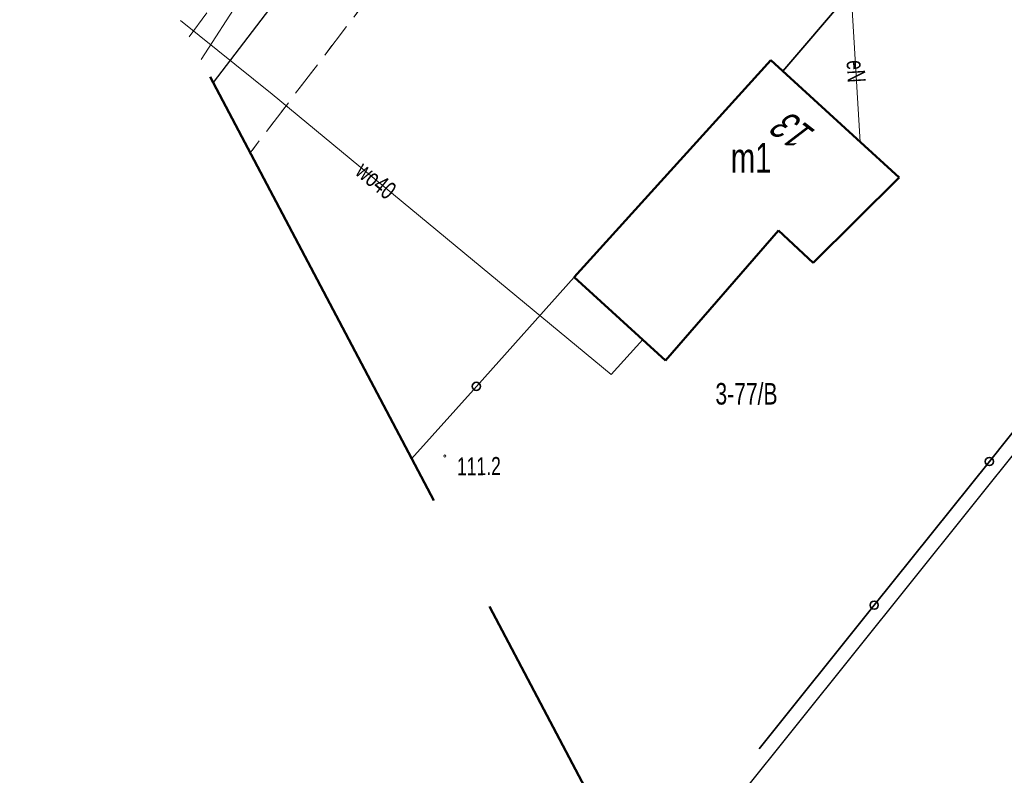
# Model space of a CAD drawing. Header units: metres. Extents: x 7531673 to 7533164, y 5721297 to 5724010.
# Tile 3 of 58: x 7532997 to 7533039, y 5721374 to 5721406. Entities that reach past the tile are written whole.
import ezdxf
from ezdxf.enums import TextEntityAlignment as Align

# ---------------------------------------------------------------- set-up
doc = ezdxf.new("R2010")
doc.units = ezdxf.units.M
for name, pattern in [('2_BUBZ02', [1.75, 1.25, -0.5]), ('3_EGBB01', [0]), ('4_1', [0]), ('4_SUPE_01', [0]), ('4_SUPT_01', [0]), ('4_SUPW_01', [0]), ('GDE', [0]), ('GUK', [2, 1.5, -0.5]), ('GUZ', [1, 0.5, -0.5]), ('L_0_09', [2.5, 2, -0.5])]:
    doc.linetypes.add(name, pattern=pattern)
doc.layers.get('0').update_dxf_attribs({"color": 252})
for name, color, linetype, lineweight in [('BUBZ_L_1', 252, '2_BUBZ02', 18), ('Dzialki', 80, 'GDE', 30), ('EADTD_T_0', 252, 'Continuous', 25), ('EGBB_E_T_0', 252, 'Continuous', 25), ('EGBB_L_0', 252, '3_EGBB01', 50), ('Kontury', 252, 'GUK', 18), ('KTOK_L_4', 252, 'Continuous', 35), ('Numery_uzytkow', 252, 'Continuous', 9), ('RTPW_T_0', 252, 'Continuous', 15), ('SUPE_E_T_3', 240, 'Continuous', 15), ('SUPE_L_3', 240, '4_SUPE_01', 18), ('SUPT_L_0', 30, '4_SUPT_01', 18), ('SUPW_E_T_0', 150, 'Continuous', 15), ('SUPW_L_0', 150, '4_SUPW_01', 18), ('Uzytki', 252, 'GUZ', 18)]:
    doc.layers.add(name, color=color, linetype=linetype, lineweight=lineweight)
doc.layers.add('zakres', color=7, linetype='L_0_09', lineweight=50, true_color=0xff05ff)
doc.styles.get("Standard").update_dxf_attribs({"font": 'arial.ttf'})

# ---------------------------------------------------------------- blocks, each defined once
blk = doc.blocks.new('2_RTPW01')
at = {"linetype": 'Continuous'}
blk.add_circle((0, 0), 0.045, dxfattribs=at)

msp = doc.modelspace()

# ---------------------------------------------------------------- linework, layer by layer
at = {"layer": 'BUBZ_L_1', "linetype": '2_BUBZ02'}
msp.add_line((7533004.557, 5721405.053), (7533010.92, 5721413.58), dxfattribs=at)
at = {"layer": 'Dzialki'}
for p, q in [((7533031.3, 5721436.87), (7533005.569, 5721403.136)), ((7533023.77, 5721368.644), (7533052.5, 5721404.47))]:
    msp.add_line(p, q, dxfattribs=at)
at = {"layer": 'EGBB_L_0', "linetype": '3_EGBB01'}
for p, q in [((7533023.852, 5721398.565), (7533028.85, 5721404.08)), ((7533032.443, 5721400.792), (7533028.85, 5721404.08)), ((7533032.443, 5721400.792), (7533034.212, 5721399.173)), ((7533034.212, 5721399.173), (7533030.62, 5721395.61)), ((7533020.64, 5721395.02), (7533023.852, 5721398.565)), ((7533029.17, 5721396.96), (7533024.45, 5721391.54)), ((7533030.62, 5721395.61), (7533029.17, 5721396.96)), ((7533024.45, 5721391.54), (7533020.64, 5721395.02))]:
    msp.add_line(p, q, dxfattribs=at)
at = {"layer": 'Kontury'}
msp.add_line((7533035.39, 5721437.28), (7533007.114, 5721400.209), dxfattribs=at)
at = {"layer": 'KTOK_L_4'}
for p, q in [((7533029.36, 5721403.61), (7533034.187, 5721409.277)), ((7533020.64, 5721395.02), (7533016.555, 5721390.46)), ((7533042.4, 5721392.88), (7533037.98, 5721387.323)), ((7533016.555, 5721390.46), (7533013.851, 5721387.441)), ((7533037.98, 5721387.323), (7533033.17, 5721381.327)), ((7533033.17, 5721381.327), (7533028.36, 5721375.33))]:
    msp.add_line(p, q, dxfattribs=at)
for centre in [(7533016.555, 5721390.46), (7533037.98, 5721387.323), (7533033.17, 5721381.327)]:
    msp.add_circle(centre, 0.17, dxfattribs=at)
at = {"layer": 'SUPE_L_3', "linetype": '4_SUPE_01'}
msp.add_line((7533032.59, 5721400.65), (7533032.1, 5721408.71), dxfattribs=at)
at = {"layer": 'SUPT_L_0', "linetype": '4_SUPT_01'}
msp.add_line((7533005.058, 5721404.103), (7533009.02, 5721410.22), dxfattribs=at)
at = {"layer": 'SUPW_L_0', "linetype": '4_SUPW_01'}
for p, q in [((7533008.03, 5721402.65), (7533004.197, 5721405.737)), ((7533022.19, 5721390.95), (7533008.03, 5721402.65)), ((7533023.51, 5721392.41), (7533022.19, 5721390.95))]:
    msp.add_line(p, q, dxfattribs=at)
at = {"layer": 'SUPW_L_0', "linetype": '4_1'}
for p, q in [((7533008.03, 5721402.65), (7533004.197, 5721405.737)), ((7533022.19, 5721390.95), (7533008.03, 5721402.65)), ((7533023.51, 5721392.41), (7533022.19, 5721390.95))]:
    msp.add_line(p, q, dxfattribs=at)
at = {"layer": 'Uzytki'}
for p, q in [((7533035.39, 5721437.28), (7533007.114, 5721400.209)), ((7533031.3, 5721436.87), (7533005.569, 5721403.136))]:
    msp.add_line(p, q, dxfattribs=at)
at = {"layer": 'zakres', "color": 6, "lineweight": 50, "ltscale": 10}
msp.add_lwpolyline([(7531711.141, 5723861.321), (7531927.66, 5723451.28), (7532248.91, 5722837.99), (7532655.42, 5722066.69), (7533061.63, 5721296.897), (7533163.777, 5721347.417), (7533045.85, 5721572.87), (7532868.05, 5721917.16), (7532735.17, 5722175.75), (7532682.943, 5722276.17), (7532755.64, 5722321.457), (7532723.063, 5722383.635), (7532650.279, 5722338.293), (7532322.07, 5722954.54), (7532208.28, 5723169.59), (7531836.585, 5723882.952), (7531911.571, 5723950.835), (7531857.881, 5724010.143), (7531797.896, 5723955.84), (7531782.573, 5723984.683), (7531673.371, 5723932.85)], close=True, dxfattribs=at)

# ---------------------------------------------------------------- block references
at = {"layer": 'RTPW_T_0'}
msp.add_blockref('2_RTPW01', (7533015.24, 5721387.55), dxfattribs=at)

# ---------------------------------------------------------------- texts
at = {"layer": 'EADTD_T_0', "oblique": 15, "width": 0.7}
msp.add_text('13', height=1.25, rotation=142.34, dxfattribs=at).set_placement((7533030.23, 5721401.52), align=Align.CENTER)
at = {"layer": 'EGBB_E_T_0', "width": 0.7}
msp.add_text('m1', height=1.25, dxfattribs=at).set_placement((7533028.03, 5721399.998), align=Align.MIDDLE)
at = {"layer": 'Numery_uzytkow', "width": 0.7}
msp.add_text('3-77/B', height=0.9, dxfattribs=at).set_placement((7533026.54, 5721390.6), align=Align.TOP_LEFT)
at = {"layer": 'RTPW_T_0', "width": 0.7}
msp.add_text('111.2', height=0.75, rotation=0.67, dxfattribs=at).set_placement((7533015.75, 5721386.74))
at = {"layer": 'SUPE_E_T_3', "width": 0.7}
msp.add_text('eN', height=0.75, rotation=273.48, dxfattribs=at).set_placement((7533032.41, 5721403.61), align=Align.MIDDLE)
at = {"layer": 'SUPW_E_T_0', "width": 0.7}
msp.add_text('wo40', height=0.75, rotation=320.43, dxfattribs=at).set_placement((7533012.37, 5721399.06), align=Align.MIDDLE)

doc.saveas('drawing.dxf')
